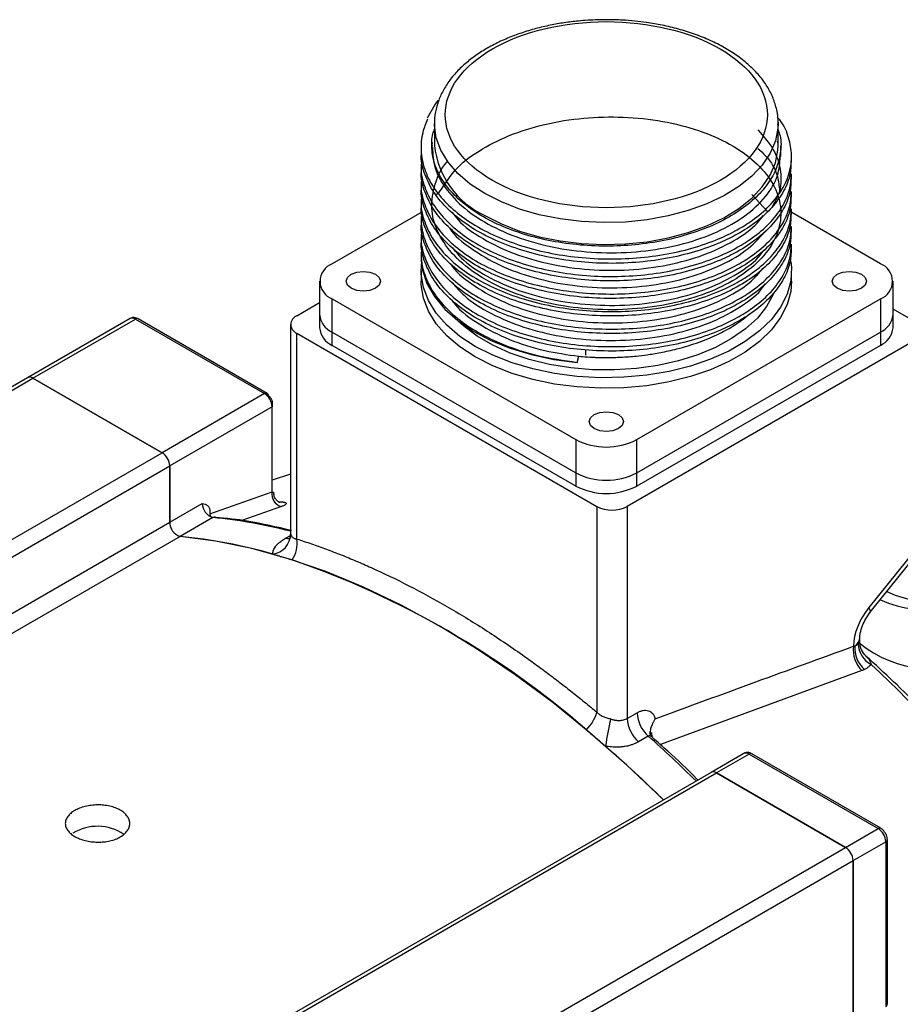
# Model space of a CAD drawing. Header units: millimetres. Extents: x 31236 to 33897, y 9912 to 10933.
# Tile 43 of 47: x 33353 to 33435, y 10842 to 10933. Entities that reach past the tile are written whole.
import ezdxf

# ---------------------------------------------------------------- set-up
doc = ezdxf.new("R2010")
doc.units = ezdxf.units.MM

msp = doc.modelspace()

# ---------------------------------------------------------------- linework, layer by layer
at = {"color": 7, "linetype": 'Continuous', "lineweight": 25}
for p, q in [((33391.498, 10923.646), (33391.498, 10921.604)), ((33391.499, 10923.546), (33391.498, 10923.646)), ((33423.498, 10921.604), (33423.498, 10923.646)), ((33390.248, 10921.4), (33390.248, 10920.992)), ((33391.248, 10921.604), (33391.248, 10921.4)), ((33423.498, 10921.791), (33423.44, 10922.009)), ((33423.748, 10920.575), (33423.748, 10921.596)), ((33424.748, 10920.176), (33424.748, 10920.584)), ((33390.248, 10919.767), (33390.248, 10919.359)), ((33424.748, 10918.543), (33424.748, 10918.951)), ((33390.248, 10918.134), (33390.248, 10917.726)), ((33421.044, 10917.033), (33422.5, 10915.446)), ((33424.748, 10916.909), (33424.748, 10917.318)), ((33390.248, 10916.501), (33390.248, 10916.093)), ((33424.748, 10915.276), (33424.748, 10915.685)), ((33390.318, 10915.399), (33381.971, 10910.581)), ((33390.248, 10914.868), (33390.248, 10914.46)), ((33433.024, 10910.581), (33424.76, 10915.352)), ((33424.748, 10913.643), (33424.748, 10914.052)), ((33390.248, 10913.235), (33390.248, 10912.827)), ((33424.748, 10912.01), (33424.748, 10912.419)), ((33390.248, 10911.602), (33390.248, 10911.234)), ((33390.248, 10909.928), (33390.248, 10908.948)), ((33424.748, 10908.948), (33424.748, 10909.928)), ((33380.8, 10908.948), (33380.8, 10905.845)), ((33434.196, 10905.845), (33434.196, 10908.948)), ((33378.683, 10905.743), (33380.8, 10906.965)), ((33381.971, 10907.315), (33404.669, 10894.212)), ((33381.971, 10904.212), (33381.971, 10907.315)), ((33410.326, 10894.212), (33433.024, 10907.315)), ((33433.024, 10907.315), (33433.024, 10904.212)), ((33380.8, 10905.845), (33380.8, 10904.62)), ((33436.312, 10905.131), (33434.196, 10906.352)), ((33434.196, 10904.62), (33434.196, 10905.845)), ((33363.157, 10905.483), (33353.611, 10899.973)), ((33354.111, 10899.923), (33363.657, 10905.434)), ((33363.657, 10905.434), (33375.678, 10898.494)), ((33375.928, 10898.519), (33363.907, 10905.459)), ((33378.097, 10904.926), (33378.097, 10885.445)), ((33378.683, 10904.11), (33406.614, 10887.986)), ((33378.683, 10884.957), (33378.683, 10904.11)), ((33381.971, 10904.212), (33404.669, 10891.109)), ((33381.971, 10902.988), (33381.971, 10904.212)), ((33410.326, 10891.109), (33433.024, 10904.212)), ((33433.024, 10904.212), (33433.024, 10902.988)), ((33404.669, 10889.884), (33381.971, 10902.988)), ((33436.312, 10903.498), (33409.442, 10887.986)), ((33433.024, 10902.988), (33410.326, 10889.884)), ((33404.773, 10901.401), (33404.931, 10901.971)), ((33405.553, 10902.586), (33405.553, 10902.066)), ((33353.611, 10899.973), (33300.578, 10869.357)), ((33301.078, 10869.308), (33354.111, 10899.923)), ((33366.132, 10892.984), (33354.111, 10899.923)), ((33354.111, 10899.923), (33366.132, 10892.984)), ((33375.678, 10898.494), (33366.132, 10892.984)), ((33375.687, 10898.489), (33376.032, 10898.29)), ((33376.385, 10897.678), (33376.385, 10897.27)), ((33376.385, 10897.27), (33366.839, 10891.759)), ((33376.385, 10889.351), (33376.385, 10897.27)), ((33404.669, 10894.212), (33404.669, 10891.109)), ((33410.326, 10891.109), (33410.326, 10894.212)), ((33313.099, 10862.368), (33366.132, 10892.984)), ((33313.806, 10861.144), (33366.839, 10891.759)), ((33366.839, 10886.519), (33366.839, 10891.759)), ((33366.839, 10891.759), (33366.839, 10886.519)), ((33378.097, 10890.992), (33376.385, 10890.445)), ((33404.669, 10891.109), (33404.669, 10889.884)), ((33410.326, 10889.884), (33410.326, 10891.109)), ((33370.587, 10887.289), (33376.385, 10889.351)), ((33366.839, 10886.519), (33369.88, 10888.275)), ((33377.02, 10888.424), (33377.26, 10888.413)), ((33370.587, 10887.528), (33370.587, 10887.289)), ((33377.247, 10887.974), (33373.566, 10886.666)), ((33406.614, 10887.986), (33406.614, 10868.833)), ((33409.442, 10887.986), (33409.442, 10868.249)), ((33316.577, 10857.503), (33366.839, 10886.519)), ((33370.859, 10886.956), (33367.819, 10885.2)), ((33370.587, 10887.05), (33370.587, 10887.12)), ((33370.587, 10887.12), (33370.761, 10886.988)), ((33371.855, 10886.895), (33371.05, 10886.975)), ((33378.107, 10885.445), (33378.101, 10885.408)), ((33367.819, 10885.2), (33318.209, 10856.561)), ((33377.64, 10885.032), (33378.086, 10885.289)), ((33436.312, 10884.024), (33431.928, 10878.571)), ((33432.073, 10878.134), (33436.457, 10883.588)), ((33431.66, 10877.53), (33432.075, 10878.136)), ((33431.1, 10875.344), (33431.1, 10875.742)), ((33431.29, 10872.703), (33412.532, 10865.82)), ((33409.442, 10868.249), (33410.362, 10868.779)), ((33411.579, 10867.081), (33411.574, 10866.801)), ((33411.405, 10866.601), (33410.485, 10866.071)), ((33411.777, 10866.524), (33411.742, 10866.949)), ((33420.291, 10864.99), (33417.251, 10863.234)), ((33420.791, 10864.94), (33417.751, 10863.185)), ((33420.791, 10864.94), (33432.812, 10858.001)), ((33433.062, 10858.025), (33421.041, 10864.965)), ((33417.251, 10863.234), (33364.218, 10832.619)), ((33364.718, 10832.569), (33417.751, 10863.185)), ((33429.772, 10856.245), (33417.751, 10863.185)), ((33417.751, 10863.185), (33429.772, 10856.245)), ((33429.772, 10856.245), (33432.812, 10858.001)), ((33433.075, 10858.017), (33433.064, 10858.024)), ((33433.495, 10857.578), (33433.414, 10857.68)), ((33433.666, 10856.989), (33433.666, 10856.981)), ((33433.666, 10841.64), (33433.666, 10856.98)), ((33376.739, 10825.63), (33429.772, 10856.245)), ((33430.479, 10855.021), (33433.519, 10856.776)), ((33433.519, 10856.776), (33433.519, 10841.436)), ((33377.446, 10824.405), (33430.479, 10855.021)), ((33430.479, 10839.681), (33430.479, 10855.021)), ((33430.479, 10855.021), (33430.479, 10839.681))]:
    msp.add_line(p, q, dxfattribs=at)
at = {"color": 7, "linetype": 'Continuous', "lineweight": 25, "flags": 128}
for points in [[(33390.836, 10924.182), (33391.561, 10925.416), (33391.835, 10925.777)], [(33423.429, 10924.502), (33423.446, 10924.385), (33423.497, 10923.571)], [(33396.184, 10917.114), (33394.83, 10918.003), (33393.684, 10918.985), (33392.765, 10920.043), (33392.088, 10921.16), (33391.664, 10922.318), (33391.5, 10923.498), (33391.499, 10923.546)], [(33423.497, 10923.571), (33423.479, 10923.202), (33423.25, 10922.026), (33422.762, 10920.876), (33422.023, 10919.772), (33421.045, 10918.732), (33419.846, 10917.772), (33418.443, 10916.909), (33416.861, 10916.156), (33415.125, 10915.526), (33413.264, 10915.03), (33411.308, 10914.675), (33409.289, 10914.467), (33407.241, 10914.41), (33405.198, 10914.505), (33403.192, 10914.75), (33401.257, 10915.141), (33399.424, 10915.671), (33397.724, 10916.333), (33396.184, 10917.114)], [(33396.184, 10915.073), (33397.724, 10914.292), (33399.424, 10913.63), (33401.257, 10913.099), (33403.192, 10912.709), (33405.198, 10912.464), (33407.241, 10912.369), (33409.289, 10912.426), (33411.308, 10912.633), (33413.264, 10912.988), (33415.125, 10913.485), (33416.861, 10914.114), (33418.443, 10914.867), (33419.846, 10915.73), (33421.045, 10916.69), (33422.023, 10917.731), (33422.762, 10918.835), (33423.25, 10919.984), (33423.479, 10921.16), (33423.498, 10921.604)], [(33390.248, 10911.234), (33390.381, 10909.998), (33390.798, 10908.739), (33391.491, 10907.522), (33392.45, 10906.366), (33393.657, 10905.291), (33395.094, 10904.314), (33396.736, 10903.452), (33398.556, 10902.718), (33400.525, 10902.126), (33402.608, 10901.684), (33404.773, 10901.401)], [(33424.682, 10910.797), (33424.739, 10910.241), (33424.671, 10908.991), (33424.332, 10907.756), (33423.728, 10906.555), (33422.868, 10905.407), (33421.765, 10904.331), (33420.437, 10903.342), (33418.905, 10902.458), (33417.194, 10901.692), (33415.329, 10901.055), (33413.341, 10900.558), (33411.261, 10900.209), (33409.121, 10900.014), (33406.956, 10899.975), (33404.799, 10900.092), (33402.685, 10900.365), (33400.647, 10900.789), (33398.717, 10901.356), (33396.925, 10902.059), (33395.3, 10902.886), (33393.868, 10903.824), (33392.65, 10904.859), (33391.667, 10905.973), (33390.933, 10907.15), (33390.46, 10908.37), (33390.256, 10909.615), (33390.285, 10910.581)], [(33383.739, 10908.295), (33383.392, 10908.595), (33383.27, 10908.948), (33383.392, 10909.301), (33383.739, 10909.601), (33384.258, 10909.801), (33384.87, 10909.872), (33385.483, 10909.801), (33386.002, 10909.601), (33386.349, 10909.301), (33386.47, 10908.948), (33386.349, 10908.595), (33386.002, 10908.295), (33385.483, 10908.095), (33384.87, 10908.024), (33384.258, 10908.095), (33383.739, 10908.295)], [(33428.994, 10908.295), (33428.647, 10908.595), (33428.525, 10908.948), (33428.647, 10909.301), (33428.994, 10909.601), (33429.513, 10909.801), (33430.125, 10909.872), (33430.737, 10909.801), (33431.257, 10909.601), (33431.603, 10909.301), (33431.725, 10908.948), (33431.603, 10908.595), (33431.257, 10908.295), (33430.737, 10908.095), (33430.125, 10908.024), (33429.513, 10908.095), (33428.994, 10908.295)], [(33424.748, 10908.948), (33424.671, 10908.011), (33424.332, 10906.776), (33423.728, 10905.575), (33422.868, 10904.427), (33421.765, 10903.351), (33420.437, 10902.363), (33418.905, 10901.478), (33417.194, 10900.712), (33415.329, 10900.075), (33413.341, 10899.579), (33411.261, 10899.23), (33409.121, 10899.034), (33406.956, 10898.995), (33404.799, 10899.112), (33402.685, 10899.385), (33400.647, 10899.809), (33398.717, 10900.377), (33396.925, 10901.079), (33395.3, 10901.906), (33393.868, 10902.845), (33392.65, 10903.879), (33391.667, 10904.993), (33390.933, 10906.17), (33390.46, 10907.39), (33390.256, 10908.635), (33390.248, 10908.948)], [(33423.099, 10907.877), (33423.038, 10907.728), (33422.423, 10906.599), (33421.563, 10905.525), (33420.472, 10904.523), (33419.168, 10903.609), (33417.673, 10902.8), (33416.01, 10902.107), (33414.208, 10901.543), (33412.295, 10901.116), (33410.304, 10900.834), (33408.267, 10900.702), (33406.217, 10900.721), (33404.188, 10900.891), (33402.213, 10901.21), (33400.325, 10901.671), (33398.555, 10902.269), (33396.932, 10902.992), (33395.482, 10903.828), (33394.23, 10904.766), (33393.671, 10905.28)], [(33406.366, 10895.232), (33406.02, 10895.532), (33405.898, 10895.885), (33406.02, 10896.239), (33406.366, 10896.539), (33406.885, 10896.739), (33407.498, 10896.809), (33408.11, 10896.739), (33408.629, 10896.539), (33408.976, 10896.239), (33409.098, 10895.885), (33408.976, 10895.532), (33408.629, 10895.232), (33408.11, 10895.032), (33407.498, 10894.962), (33406.885, 10895.032), (33406.366, 10895.232)], [(33377.011, 10888.386), (33377.128, 10888.386), (33377.26, 10888.413)], [(33412.813, 10860.673), (33412.763, 10860.722), (33409.395, 10863.916), (33405.972, 10866.92), (33402.504, 10869.725), (33399.002, 10872.322), (33395.477, 10874.703), (33391.941, 10876.859), (33388.406, 10878.785), (33384.881, 10880.474), (33381.379, 10881.92), (33377.911, 10883.119), (33374.488, 10884.068), (33371.12, 10884.762), (33367.819, 10885.2)], [(33377.64, 10885.032), (33377.857, 10884.997), (33378.048, 10885.009)], [(33433.627, 10880.067), (33434.385, 10879.732), (33435.54, 10879.393), (33436.792, 10879.199), (33438.086, 10879.16), (33439.367, 10879.277), (33440.577, 10879.545), (33441.664, 10879.953), (33442.58, 10880.482), (33443.286, 10881.109), (33443.751, 10881.808), (33443.953, 10882.547), (33443.886, 10883.294), (33443.55, 10884.017), (33442.962, 10884.684), (33442.146, 10885.265)], [(33432.073, 10878.134), (33432.083, 10878.149), (33432.091, 10878.248), (33432.039, 10878.39), (33431.928, 10878.571)]]:
    msp.add_lwpolyline(points, dxfattribs=at)
at = {"color": 7, "linetype": 'Continuous', "lineweight": 25}
for centre, radius, start, end in [((33399.564, 10922.445), 8.11, 185.95003, 245.37011), ((33382.591, 10908.948), 1.746, 110.78342, 249.21658), ((33432.405, 10908.948), 1.746, 290.78342, 69.21658), ((33378.993, 10904.926), 0.873, 110.78342, 249.21658), ((33382.801, 10906.045), 2.012, 185.6948, 245.62534), ((33432.194, 10906.045), 2.012, 294.37466, 354.3052), ((33363.364, 10905.025), 0.503, 54.38242, 114.30712), ((33363.804, 10905.229), 0.251, 65.69288, 125.61758), ((33382.801, 10904.82), 2.012, 185.6948, 245.62534), ((33432.194, 10904.82), 2.012, 294.37466, 354.3052), ((33353.818, 10899.514), 0.503, 54.38242, 114.30712), ((33353.818, 10899.514), 0.503, 54.38242, 114.30712), ((33375.816, 10898.325), 0.218, 350.78596, 129.20329), ((33374.85, 10897.2), 1.537, 2.60548, 57.39452), ((33407.498, 10899.671), 6.148, 242.60967, 297.39033), ((33365.304, 10891.689), 1.537, 2.60548, 57.39452), ((33365.304, 10891.689), 1.537, 2.60548, 57.39452), ((33407.498, 10896.568), 6.148, 242.60967, 297.39033), ((33377.552, 10889.123), 1.189, 168.94896, 255.15733), ((33407.498, 10895.343), 6.148, 242.60967, 297.39033), ((33371.265, 10888.281), 1.386, 180.24453, 252.96149), ((33371.275, 10887.236), 0.691, 175.62778, 190.28306), ((33408.028, 10890.715), 3.074, 242.60967, 297.39033), ((33368.225, 10886.525), 1.386, 180.24453, 252.96149), ((33368.225, 10886.525), 1.386, 180.24453, 252.96149), ((33371.015, 10886.7), 0.299, 73.57208, 121.30252), ((33366.195, 10839.249), 47.934, 75.62222, 84.41538), ((33376.168, 10885.465), 1.935, 278.55189, 358.32699), ((33363.026, 10836.647), 48.789, 74.02261, 84.36199), ((33375.964, 10884.551), 2.749, 326.02805, 8.50625), ((33351.243, 10804.607), 82.926, 49.0078, 70.99758), ((33437.344, 10888.925), 10.546, 245.77108, 263.71543), ((33430.177, 10875.805), 0.924, 299.92091, 356.48528), ((33433.279, 10874.65), 2.784, 173.26734, 224.38678), ((33433.272, 10874.802), 2.642, 175.60148, 228.9593), ((33433.178, 10875.273), 2.233, 182.06897, 242.7838), ((33437.858, 10883.613), 10.755, 230.69866, 299.38981), ((33339.369, 10774.141), 135.791, 15.72034, 46.89742), ((33403.069, 10869.842), 3.686, 314.20582, 344.11915), ((33436.286, 10861.568), 29.148, 166.8391, 171.90579), ((33412.573, 10868.409), 3.135, 182.9342, 228.24685), ((33413.492, 10868.94), 3.135, 182.9342, 228.24685), ((33412.22, 10866.866), 0.677, 161.51142, 187.62567), ((33330.41, 10775.798), 121.678, 45.39493, 48.26774), ((33328.071, 10774.78), 120.66, 45.38604, 48.87595), ((33420.498, 10864.531), 0.503, 54.38242, 114.30712), ((33420.938, 10864.736), 0.251, 65.69288, 125.61758), ((33417.458, 10862.776), 0.503, 54.38242, 114.30712), ((33417.458, 10862.776), 0.503, 54.38242, 114.30712), ((33360.111, 10853.86), 4.352, 55.68634, 121.57508), ((33432.958, 10857.803), 0.246, 64.50353, 126.3418), ((33431.984, 10856.706), 1.537, 2.60548, 57.39452), ((33433.421, 10857.001), 0.246, 293.66861, 355.29006), ((33428.944, 10854.951), 1.537, 2.60548, 57.39452), ((33428.944, 10854.951), 1.537, 2.60548, 57.39452), ((33433.416, 10841.665), 0.251, 294.37466, 354.3052)]:
    msp.add_arc(centre, radius, start, end, dxfattribs=at)
for points, knots in [([(33407.498, 10933.305), (33406.836, 10933.292), (33405.906, 10933.273), (33404.55, 10933.149), (33403.409, 10933.002), (33402.085, 10932.758), (33400.745, 10932.433), (33399.407, 10932.017), (33398.109, 10931.514), (33396.876, 10930.925), (33395.73, 10930.254), (33394.687, 10929.504), (33393.765, 10928.681), (33392.975, 10927.786), (33392.335, 10926.825), (33391.852, 10925.798), (33391.573, 10924.709), (33391.456, 10923.941), (33391.501, 10923.548), (33391.503, 10923.533)], [0, 0, 0, 0, 0.079586, 0.111798, 0.1650499, 0.2199617, 0.2784776, 0.3390945, 0.4012315, 0.4644502, 0.5284784, 0.5931597, 0.6584018, 0.7241904, 0.790607, 0.8578763, 0.9264763, 0.9972678, 1, 1, 1, 1]), ([(33396.891, 10930.585), (33399.704, 10932.209), (33403.52, 10933.122), (33411.476, 10933.122), (33415.291, 10932.209), (33420.917, 10928.961), (33422.498, 10926.759), (33422.498, 10922.166), (33420.917, 10919.963), (33418.104, 10918.339)], [0, 0, 0, 0, 0.25, 0.25, 0.5, 0.5, 0.75, 0.75, 1, 1, 1, 1]), ([(33423.485, 10923.561), (33423.489, 10923.612), (33423.531, 10924.061), (33423.393, 10924.892), (33423.059, 10926.023), (33422.506, 10927.093), (33421.765, 10928.109), (33420.843, 10929.056), (33419.759, 10929.924), (33418.533, 10930.703), (33417.186, 10931.386), (33415.744, 10931.967), (33414.246, 10932.438), (33412.742, 10932.797), (33411.38, 10933.033), (33410.137, 10933.183), (33408.89, 10933.283), (33407.997, 10933.297), (33407.498, 10933.305)], [0, 0, 0, 0, 0.009555, 0.083974, 0.154521, 0.225711, 0.29742, 0.369317, 0.441084, 0.512485, 0.583273, 0.653194, 0.721651, 0.787066, 0.848384, 0.892416, 0.93984, 1, 1, 1, 1]), ([(33418.104, 10918.339), (33415.291, 10916.715), (33411.476, 10915.803), (33403.52, 10915.803), (33399.704, 10916.715), (33394.078, 10919.963), (33392.498, 10922.166), (33392.498, 10926.759), (33394.078, 10928.961), (33396.891, 10930.585)], [0, 0, 0, 0, 0.25, 0.25, 0.5, 0.5, 0.75, 0.75, 1, 1, 1, 1]), ([(33390.836, 10924.046), (33390.679, 10923.641), (33390.307, 10922.683), (33390.177, 10921.11), (33390.497, 10919.399), (33391.312, 10917.728), (33392.575, 10916.173), (33394.276, 10914.748), (33396.335, 10913.519), (33398.731, 10912.499), (33401.354, 10911.731), (33404.175, 10911.222), (33407.065, 10910.995), (33409.994, 10911.054), (33412.826, 10911.39), (33415.532, 10912), (33417.828, 10912.802), (33419.681, 10913.701), (33421.293, 10914.716), (33422.747, 10915.956), (33423.91, 10917.451), (33424.613, 10919.052), (33424.835, 10920.684), (33424.528, 10922.317), (33424.047, 10923.51), (33423.532, 10924.116), (33423.441, 10924.223)], [0, 0, 0, 0, 0.032261, 0.076144, 0.1213, 0.165182, 0.210338, 0.25422, 0.299375, 0.343258, 0.388413, 0.432296, 0.477451, 0.521333, 0.566489, 0.610371, 0.655526, 0.690873, 0.723134, 0.767017, 0.812173, 0.856055, 0.901211, 0.945093, 0.990248, 1, 1, 1, 1]), ([(33391.459, 10917.239), (33391.559, 10917.081), (33391.766, 10916.752), (33393.323, 10919.489), (33395.526, 10921.082), (33398.393, 10922.594), (33401.723, 10923.629), (33405.358, 10924.218), (33409.106, 10924.31), (33412.767, 10923.915), (33416.154, 10923.049), (33419.091, 10921.762), (33421.418, 10920.131), (33423.02, 10918.233), (33423.813, 10916.178), (33423.75, 10914.077), (33422.839, 10912.035), (33421.129, 10910.172), (33418.703, 10908.583), (33415.692, 10907.351), (33412.258, 10906.553), (33408.57, 10906.225), (33404.826, 10906.389), (33401.227, 10907.044), (33397.95, 10908.153), (33395.172, 10909.665), (33393.041, 10911.505), (33391.668, 10913.574), (33391.098, 10915.779), (33391.476, 10917.973), (33392.074, 10919.457), (33392.727, 10920.103), (33392.746, 10920.122)], [0, 0, 0, 0, 0.031865, 0.066413, 0.101169, 0.135424, 0.170112, 0.204774, 0.239041, 0.27381, 0.308318, 0.342701, 0.37749, 0.411822, 0.446388, 0.481137, 0.515388, 0.550088, 0.584736, 0.61901, 0.653785, 0.688272, 0.722674, 0.757462, 0.79178, 0.826364, 0.861104, 0.895353, 0.930064, 0.964697, 0.998981, 1, 1, 1, 1]), ([(33423.498, 10923.06), (33423.563, 10922.871), (33423.811, 10922.157), (33423.761, 10920.897), (33423.345, 10919.324), (33422.455, 10917.827), (33421.139, 10916.425), (33419.448, 10915.182), (33417.4, 10914.11), (33415.091, 10913.26), (33412.545, 10912.641), (33409.879, 10912.28), (33407.121, 10912.181), (33404.398, 10912.35), (33401.739, 10912.785), (33399.267, 10913.464), (33397.007, 10914.382), (33395.063, 10915.496), (33393.457, 10916.794), (33392.263, 10918.216), (33391.485, 10919.749), (33391.21, 10921.247), (33391.237, 10922.385), (33391.446, 10922.969), (33391.498, 10923.113)], [0, 0, 0, 0, 0.017874, 0.067325, 0.115381, 0.164831, 0.212888, 0.262338, 0.310394, 0.359844, 0.407901, 0.457351, 0.505407, 0.554858, 0.602914, 0.652364, 0.700421, 0.749871, 0.797927, 0.847377, 0.895434, 0.944884, 0.986437, 1, 1, 1, 1]), ([(33421.618, 10923.039), (33422.149, 10922.435), (33423.23, 10921.204), (33423.825, 10919.145), (33423.763, 10917.296), (33423.138, 10916.223), (33422.9, 10915.815)], [0, 0, 0, 0, 0.269007, 0.548484, 0.828382, 1, 1, 1, 1]), ([(33391.295, 10921.874), (33391.277, 10921.823), (33391.242, 10921.72), (33391.266, 10921.616), (33391.279, 10921.563)], [0, 0, 0, 0, 0.489424, 1, 1, 1, 1]), ([(33391.301, 10921.403), (33391.341, 10920.767), (33391.425, 10919.4), (33392.581, 10917.385), (33394.488, 10915.469), (33397.099, 10913.855), (33400.248, 10912.625), (33403.775, 10911.835), (33407.498, 10911.528), (33411.222, 10911.718), (33414.747, 10912.384), (33417.896, 10913.499), (33420.508, 10914.994), (33422.414, 10916.787), (33423.57, 10918.693), (33423.656, 10919.984), (33423.695, 10920.583)], [0, 0, 0, 0, 0.062823, 0.135219, 0.208298, 0.281597, 0.353895, 0.427215, 0.500259, 0.57268, 0.646113, 0.718781, 0.791541, 0.86496, 0.937335, 1, 1, 1, 1]), ([(33421.618, 10921.305), (33421.856, 10921.095), (33422.751, 10920.304), (33423.488, 10918.946), (33423.587, 10917.815), (33423.626, 10917.374)], [0, 0, 0, 0, 0.180771, 0.679831, 1, 1, 1, 1]), ([(33390.326, 10920.262), (33390.293, 10920.058), (33390.172, 10919.289), (33390.465, 10917.932), (33391.196, 10916.27), (33392.421, 10914.703), (33394.056, 10913.273), (33396.075, 10912.02), (33398.437, 10910.973), (33401.034, 10910.175), (33403.839, 10909.634), (33406.723, 10909.374), (33409.654, 10909.399), (33412.499, 10909.703), (33415.226, 10910.282), (33417.648, 10911.09), (33419.606, 10912.021), (33421.293, 10913.083), (33422.749, 10914.323), (33423.902, 10915.818), (33424.623, 10917.383), (33424.696, 10918.436), (33424.732, 10918.952)], [0, 0, 0, 0, 0.018908, 0.071033, 0.124671, 0.176796, 0.228922, 0.282559, 0.334685, 0.388323, 0.440449, 0.494086, 0.546212, 0.59985, 0.651975, 0.705613, 0.753795, 0.792117, 0.844243, 0.897881, 0.950007, 1, 1, 1, 1]), ([(33424.7, 10920.177), (33424.692, 10919.763), (33424.673, 10918.811), (33424.066, 10917.335), (33423.019, 10915.844), (33421.549, 10914.489), (33419.897, 10913.405), (33417.955, 10912.451), (33415.736, 10911.651), (33413.071, 10911.025), (33410.223, 10910.662), (33407.324, 10910.581), (33404.403, 10910.785), (33401.596, 10911.267), (33398.932, 10912.021), (33396.534, 10913.012), (33394.426, 10914.235), (33392.71, 10915.633), (33391.388, 10917.192), (33390.578, 10918.84), (33390.214, 10920.104), (33390.278, 10920.788), (33390.289, 10920.906)], [0, 0, 0, 0, 0.040854, 0.093929, 0.148542, 0.198953, 0.250677, 0.289695, 0.342769, 0.397382, 0.450455, 0.505068, 0.558142, 0.612755, 0.665829, 0.720442, 0.773516, 0.828129, 0.881203, 0.935816, 0.98889, 1, 1, 1, 1]), ([(33424.7, 10918.544), (33424.692, 10918.13), (33424.673, 10917.178), (33424.066, 10915.702), (33423.019, 10914.211), (33421.549, 10912.856), (33419.897, 10911.772), (33417.955, 10910.818), (33415.736, 10910.018), (33413.071, 10909.392), (33410.223, 10909.029), (33407.324, 10908.947), (33404.403, 10909.152), (33401.596, 10909.634), (33398.932, 10910.388), (33396.534, 10911.379), (33394.426, 10912.602), (33392.71, 10914), (33391.389, 10915.559), (33390.575, 10917.207), (33390.212, 10918.499), (33390.281, 10919.211), (33390.295, 10919.358)], [0, 0, 0, 0, 0.0407465, 0.0936806, 0.1481498, 0.1984279, 0.2500149, 0.2889303, 0.3418637, 0.3963321, 0.4492657, 0.5037344, 0.5566679, 0.6111365, 0.6640704, 0.7185393, 0.7714728, 0.8259414, 0.8788754, 0.9333446, 0.986278, 1, 1, 1, 1]), ([(33390.326, 10918.629), (33390.293, 10918.425), (33390.172, 10917.656), (33390.465, 10916.299), (33391.196, 10914.637), (33392.421, 10913.07), (33394.056, 10911.64), (33396.075, 10910.387), (33398.437, 10909.34), (33401.034, 10908.542), (33403.839, 10908.001), (33406.723, 10907.741), (33409.654, 10907.766), (33412.499, 10908.07), (33415.226, 10908.649), (33417.648, 10909.457), (33419.606, 10910.388), (33421.293, 10911.45), (33422.749, 10912.69), (33423.902, 10914.185), (33424.623, 10915.75), (33424.696, 10916.803), (33424.732, 10917.318)], [0, 0, 0, 0, 0.018908, 0.071033, 0.124671, 0.176796, 0.228922, 0.282559, 0.334685, 0.388323, 0.440449, 0.494086, 0.546212, 0.59985, 0.651975, 0.705613, 0.753795, 0.792117, 0.844243, 0.897881, 0.950007, 1, 1, 1, 1]), ([(33424.7, 10916.911), (33424.692, 10916.497), (33424.673, 10915.545), (33424.066, 10914.068), (33423.019, 10912.578), (33421.549, 10911.223), (33419.897, 10910.139), (33417.955, 10909.185), (33415.736, 10908.385), (33413.071, 10907.759), (33410.223, 10907.396), (33407.324, 10907.314), (33404.403, 10907.519), (33401.596, 10908.001), (33398.932, 10908.754), (33396.534, 10909.746), (33394.426, 10910.969), (33392.71, 10912.367), (33391.389, 10913.926), (33390.575, 10915.574), (33390.212, 10916.866), (33390.281, 10917.578), (33390.295, 10917.725)], [0, 0, 0, 0, 0.040747, 0.093681, 0.14815, 0.198428, 0.250015, 0.28893, 0.341864, 0.396332, 0.449266, 0.503734, 0.556668, 0.611136, 0.66407, 0.718539, 0.771473, 0.825941, 0.878875, 0.933345, 0.986278, 1, 1, 1, 1]), ([(33390.326, 10916.996), (33390.293, 10916.792), (33390.172, 10916.023), (33390.465, 10914.666), (33391.196, 10913.003), (33392.421, 10911.437), (33394.056, 10910.007), (33396.075, 10908.754), (33398.437, 10907.707), (33401.034, 10906.909), (33403.839, 10906.368), (33406.723, 10906.108), (33409.654, 10906.133), (33412.499, 10906.437), (33415.226, 10907.016), (33417.648, 10907.824), (33419.606, 10908.755), (33421.293, 10909.817), (33422.749, 10911.057), (33423.902, 10912.551), (33424.623, 10914.117), (33424.696, 10915.17), (33424.732, 10915.685)], [0, 0, 0, 0, 0.018908, 0.071033, 0.124671, 0.176796, 0.228922, 0.282559, 0.334685, 0.388323, 0.440449, 0.494086, 0.546212, 0.59985, 0.651975, 0.705613, 0.753795, 0.792117, 0.844243, 0.897881, 0.950007, 1, 1, 1, 1]), ([(33424.7, 10915.278), (33424.692, 10914.864), (33424.673, 10913.912), (33424.066, 10912.435), (33423.019, 10910.945), (33421.549, 10909.59), (33419.897, 10908.506), (33417.955, 10907.552), (33415.736, 10906.752), (33413.071, 10906.125), (33410.223, 10905.763), (33407.324, 10905.681), (33404.403, 10905.886), (33401.596, 10906.368), (33398.932, 10907.121), (33396.534, 10908.112), (33394.426, 10909.336), (33392.71, 10910.734), (33391.389, 10912.293), (33390.575, 10913.941), (33390.212, 10915.233), (33390.281, 10915.945), (33390.295, 10916.092)], [0, 0, 0, 0, 0.0407465, 0.0936806, 0.1481498, 0.1984279, 0.2500149, 0.2889303, 0.3418637, 0.3963321, 0.4492657, 0.5037344, 0.5566679, 0.6111365, 0.6640704, 0.7185393, 0.7714728, 0.8259414, 0.8788754, 0.9333446, 0.986278, 1, 1, 1, 1]), ([(33390.331, 10915.407), (33390.296, 10915.188), (33390.171, 10914.405), (33390.465, 10913.033), (33391.196, 10911.37), (33392.42, 10909.804), (33394.056, 10908.374), (33396.075, 10907.121), (33398.437, 10906.074), (33401.034, 10905.276), (33403.839, 10904.735), (33406.723, 10904.475), (33409.654, 10904.5), (33412.499, 10904.804), (33415.226, 10905.383), (33417.648, 10906.19), (33419.606, 10907.122), (33421.293, 10908.184), (33422.749, 10909.424), (33423.902, 10910.918), (33424.623, 10912.483), (33424.696, 10913.537), (33424.732, 10914.052)], [0, 0, 0, 0, 0.020226, 0.072281, 0.125847, 0.177902, 0.229958, 0.283523, 0.335579, 0.389145, 0.441201, 0.494766, 0.546822, 0.600387, 0.652443, 0.706008, 0.754126, 0.792396, 0.844452, 0.898018, 0.950074, 1, 1, 1, 1]), ([(33393.149, 10915.359), (33393.32, 10915.128), (33393.996, 10914.219), (33395.937, 10912.88), (33398.833, 10911.466), (33402.231, 10910.484), (33405.889, 10909.966), (33409.638, 10909.944), (33413.27, 10910.409), (33416.613, 10911.334), (33419.431, 10912.688), (33421.3, 10913.967), (33421.928, 10914.841), (33422.09, 10915.066)], [0, 0, 0, 0, 0.03523, 0.139093, 0.241742, 0.344766, 0.448568, 0.550872, 0.654355, 0.757916, 0.860184, 0.963948, 1, 1, 1, 1]), ([(33424.7, 10913.644), (33424.692, 10913.23), (33424.673, 10912.279), (33424.066, 10910.802), (33423.019, 10909.312), (33421.549, 10907.957), (33419.897, 10906.873), (33417.955, 10905.919), (33415.736, 10905.119), (33413.071, 10904.492), (33410.223, 10904.13), (33407.324, 10904.048), (33404.403, 10904.253), (33401.596, 10904.735), (33398.932, 10905.488), (33396.534, 10906.479), (33394.426, 10907.703), (33392.71, 10909.101), (33391.389, 10910.66), (33390.575, 10912.308), (33390.212, 10913.6), (33390.281, 10914.312), (33390.295, 10914.459)], [0, 0, 0, 0, 0.040747, 0.093681, 0.14815, 0.198428, 0.250015, 0.28893, 0.341864, 0.396332, 0.449266, 0.503734, 0.556668, 0.611136, 0.66407, 0.718539, 0.771473, 0.825941, 0.878875, 0.933345, 0.986278, 1, 1, 1, 1]), ([(33392.87, 10913.952), (33392.886, 10913.926), (33393.316, 10913.204), (33394.882, 10911.965), (33397.504, 10910.384), (33400.738, 10909.218), (33404.298, 10908.494), (33408.035, 10908.259), (33411.742, 10908.518), (33415.227, 10909.25), (33418.295, 10910.427), (33420.809, 10911.923), (33421.88, 10913.133), (33422.399, 10913.719)], [0, 0, 0, 0, 0.0037478, 0.1043694, 0.2049152, 0.3043146, 0.4051705, 0.5052709, 0.6050064, 0.7059211, 0.8055111, 0.9057789, 1, 1, 1, 1]), ([(33390.326, 10913.73), (33390.293, 10913.526), (33390.172, 10912.757), (33390.465, 10911.4), (33391.196, 10909.737), (33392.421, 10908.171), (33394.056, 10906.74), (33396.075, 10905.488), (33398.437, 10904.44), (33401.034, 10903.643), (33403.839, 10903.101), (33406.723, 10902.842), (33409.654, 10902.867), (33412.499, 10903.171), (33415.226, 10903.75), (33417.648, 10904.557), (33419.606, 10905.489), (33421.293, 10906.551), (33422.749, 10907.791), (33423.902, 10909.285), (33424.623, 10910.85), (33424.696, 10911.904), (33424.732, 10912.419)], [0, 0, 0, 0, 0.018908, 0.071033, 0.124671, 0.176796, 0.228922, 0.282559, 0.334685, 0.388323, 0.440449, 0.494086, 0.546212, 0.59985, 0.651975, 0.705613, 0.753795, 0.792117, 0.844243, 0.897881, 0.950007, 1, 1, 1, 1]), ([(33390.326, 10912.097), (33390.293, 10911.892), (33390.172, 10911.124), (33390.465, 10909.767), (33391.196, 10908.104), (33392.421, 10906.538), (33394.056, 10905.108), (33396.074, 10903.854), (33398.438, 10902.811), (33401.315, 10901.906), (33403.525, 10901.583), (33404.773, 10901.401)], [0, 0, 0, 0, 0.041298, 0.155151, 0.272305, 0.386157, 0.50001, 0.617164, 0.731018, 0.848174, 1, 1, 1, 1]), ([(33424.712, 10912.166), (33424.704, 10911.7), (33424.688, 10910.696), (33424.068, 10909.169), (33423.019, 10907.679), (33421.549, 10906.324), (33419.897, 10905.24), (33417.955, 10904.286), (33415.736, 10903.486), (33413.071, 10902.859), (33410.223, 10902.497), (33407.324, 10902.415), (33404.403, 10902.62), (33401.596, 10903.101), (33398.932, 10903.855), (33396.534, 10904.846), (33394.426, 10906.07), (33392.71, 10907.468), (33391.389, 10909.027), (33390.575, 10910.675), (33390.212, 10911.967), (33390.281, 10912.679), (33390.295, 10912.826)], [0, 0, 0, 0, 0.0455909, 0.0982577, 0.1524518, 0.202476, 0.2538024, 0.2925213, 0.3451874, 0.3993807, 0.452047, 0.5062406, 0.5589068, 0.6131003, 0.6657669, 0.7199608, 0.7726269, 0.8268204, 0.8794871, 0.9336812, 0.9863473, 1, 1, 1, 1]), ([(33393.189, 10912.06), (33393.437, 10911.749), (33394.221, 10910.766), (33396.316, 10909.389), (33399.295, 10908.032), (33402.741, 10907.114), (33406.424, 10906.666), (33410.17, 10906.715), (33413.768, 10907.248), (33417.056, 10908.236), (33419.785, 10909.644), (33421.524, 10910.897), (33422.067, 10911.716), (33422.175, 10911.879)], [0, 0, 0, 0, 0.047997, 0.151572, 0.253718, 0.356745, 0.460159, 0.562132, 0.665518, 0.768593, 0.870705, 0.974271, 1, 1, 1, 1]), ([(33392.98, 10910.597), (33393.038, 10910.506), (33393.54, 10909.724), (33395.22, 10908.452), (33397.937, 10906.926), (33401.23, 10905.82), (33404.825, 10905.164), (33408.57, 10905), (33412.256, 10905.328), (33415.698, 10906.125), (33418.683, 10907.364), (33420.886, 10908.728), (33421.74, 10909.753), (33422.068, 10910.147)], [0, 0, 0, 0, 0.013458, 0.1165, 0.219078, 0.320868, 0.42405, 0.526088, 0.62838, 0.731522, 0.833182, 0.93595, 1, 1, 1, 1]), ([(33393.169, 10908.809), (33393.517, 10908.402), (33394.43, 10907.33), (33396.708, 10905.904), (33399.766, 10904.608), (33403.256, 10903.754), (33406.961, 10903.376), (33410.698, 10903.495), (33414.26, 10904.096), (33417.489, 10905.146), (33420.125, 10906.606), (33421.746, 10907.835), (33422.213, 10908.602), (33422.277, 10908.707)], [0, 0, 0, 0, 0.063222, 0.166085, 0.267462, 0.370067, 0.472672, 0.574048, 0.676912, 0.779082, 0.880767, 0.983711, 1, 1, 1, 1]), ([(33393.075, 10907.253), (33393.184, 10907.095), (33393.768, 10906.252), (33395.571, 10904.945), (33398.382, 10903.481), (33401.584, 10902.455), (33403.861, 10902.126), (33404.931, 10901.971)], [0, 0, 0, 0, 0.056307, 0.300924, 0.543527, 0.785525, 1, 1, 1, 1]), ([(33363.905, 10905.452), (33363.856, 10905.48), (33363.734, 10905.551), (33363.511, 10905.584), (33363.296, 10905.564), (33363.193, 10905.493), (33363.161, 10905.471)], [0, 0, 0, 0, 0.21359, 0.530095, 0.851828, 1, 1, 1, 1]), ([(33404.931, 10901.971), (33404.944, 10901.97), (33405.061, 10901.959), (33405.477, 10901.924), (33406.021, 10901.889), (33406.621, 10901.865), (33407.1, 10901.854), (33407.637, 10901.851), (33408.232, 10901.86), (33408.886, 10901.885), (33409.58, 10901.928), (33410.39, 10901.999), (33411.162, 10902.091), (33411.918, 10902.204), (33412.585, 10902.322), (33413.314, 10902.471), (33414.175, 10902.675), (33415.133, 10902.944), (33416.148, 10903.283), (33417.117, 10903.663), (33418.238, 10904.177), (33419.618, 10904.927), (33420.498, 10905.629), (33420.995, 10906.026)], [0, 0, 0, 0, 0.002056, 0.019297, 0.068005, 0.090711, 0.116605, 0.145643, 0.177769, 0.213052, 0.251773, 0.290714, 0.34577, 0.379391, 0.417076, 0.458809, 0.504547, 0.56782, 0.631155, 0.694385, 0.757425, 0.86291, 1, 1, 1, 1]), ([(33376.032, 10898.29), (33376.046, 10898.281), (33376.076, 10898.263), (33376.12, 10898.228), (33376.171, 10898.179), (33376.227, 10898.113), (33376.283, 10898.028), (33376.329, 10897.936), (33376.361, 10897.845), (33376.382, 10897.757), (33376.384, 10897.704), (33376.385, 10897.678)], [0, 0, 0, 0, 0.080115, 0.159741, 0.240152, 0.369781, 0.500092, 0.629721, 0.760033, 0.87985, 1, 1, 1, 1]), ([(33376.385, 10889.351), (33376.434, 10889.338), (33376.525, 10889.315), (33376.523, 10889.255), (33376.522, 10889.227)], [0, 0, 0, 0, 0.53463, 1, 1, 1, 1]), ([(33377.031, 10888.389), (33377.033, 10888.39), (33377.038, 10888.392), (33376.988, 10888.417), (33376.902, 10888.475), (33376.759, 10888.6), (33376.578, 10888.848), (33376.547, 10889.104), (33376.532, 10889.231)], [0, 0, 0, 0, 0.070481, 0.206875, 0.340504, 0.473637, 0.739977, 1, 1, 1, 1]), ([(33369.88, 10888.275), (33369.967, 10888.254), (33370.14, 10888.212), (33370.336, 10888.112), (33370.459, 10887.982), (33370.523, 10887.87), (33370.561, 10887.757), (33370.583, 10887.648), (33370.586, 10887.568), (33370.587, 10887.528)], [0, 0, 0, 0, 0.25051, 0.499077, 0.62709, 0.749413, 0.834493, 0.917575, 1, 1, 1, 1]), ([(33377.26, 10888.413), (33377.287, 10888.412), (33377.34, 10888.409), (33377.41, 10888.401), (33377.474, 10888.392), (33377.529, 10888.38), (33377.602, 10888.359), (33377.67, 10888.324), (33377.7, 10888.268), (33377.675, 10888.203), (33377.6, 10888.138), (33377.499, 10888.078), (33377.387, 10888.026), (33377.294, 10887.991), (33377.247, 10887.974)], [0, 0, 0, 0, 0.050015, 0.099786, 0.149569, 0.199617, 0.25018, 0.375444, 0.500078, 0.625831, 0.749769, 0.834443, 0.917309, 1, 1, 1, 1]), ([(33378.181, 10885.748), (33377.278, 10885.959), (33375.414, 10886.396), (33373.308, 10886.759), (33372.118, 10886.87), (33371.855, 10886.895)], [0, 0, 0, 0, 0.422471, 0.872276, 1, 1, 1, 1]), ([(33378.102, 10885.482), (33378.097, 10885.37), (33378.088, 10885.145), (33378.01, 10884.97), (33378.032, 10884.971), (33378.04, 10884.971)], [0, 0, 0, 0, 0.388946, 0.786035, 1, 1, 1, 1]), ([(33378.101, 10885.408), (33378.104, 10885.398), (33378.11, 10885.377), (33378.128, 10885.334), (33378.158, 10885.278), (33378.206, 10885.208), (33378.276, 10885.13), (33378.36, 10885.061), (33378.458, 10885.007), (33378.565, 10884.97), (33378.644, 10884.962), (33378.683, 10884.957)], [0, 0, 0, 0, 0.076122, 0.159527, 0.250488, 0.375486, 0.500197, 0.632436, 0.750408, 0.875492, 1, 1, 1, 1]), ([(33376.455, 10883.552), (33376.453, 10883.575), (33376.449, 10883.622), (33376.451, 10883.694), (33376.46, 10883.767), (33376.476, 10883.84), (33376.51, 10883.951), (33376.581, 10884.102), (33376.713, 10884.293), (33376.885, 10884.482), (33377.074, 10884.649), (33377.264, 10884.793), (33377.443, 10884.914), (33377.574, 10884.993), (33377.64, 10885.032)], [0, 0, 0, 0, 0.049944, 0.099737, 0.149465, 0.199218, 0.249084, 0.374299, 0.499378, 0.623997, 0.748525, 0.832435, 0.916114, 1, 1, 1, 1]), ([(33378.683, 10884.957), (33378.912, 10884.884), (33379.369, 10884.737), (33380.056, 10884.504), (33380.745, 10884.262), (33381.435, 10884.01), (33382.126, 10883.749), (33382.819, 10883.478), (33383.513, 10883.198), (33384.208, 10882.909), (33384.904, 10882.609), (33386.538, 10881.886), (33389.118, 10880.645), (33392.648, 10878.72), (33396.179, 10876.569), (33398.915, 10874.727), (33400.857, 10873.335), (33402.016, 10872.48), (33403.171, 10871.603), (33404.323, 10870.703), (33405.471, 10869.782), (33406.233, 10869.15), (33406.614, 10868.833)], [0, 0, 0, 0, 0.024942, 0.049873, 0.074794, 0.09971, 0.124623, 0.149536, 0.174453, 0.199376, 0.224308, 0.249253, 0.37462, 0.500001, 0.625368, 0.75075, 0.792313, 0.833849, 0.875371, 0.916895, 0.958433, 1, 1, 1, 1]), ([(33376.455, 10883.552), (33376.578, 10883.517), (33376.711, 10883.479), (33376.991, 10883.398), (33377.136, 10883.355), (33377.438, 10883.265), (33377.597, 10883.216), (33377.919, 10883.117), (33378.081, 10883.066), (33378.244, 10883.014)], [0, 0, 0, 0, 0.25, 0.25, 0.5, 0.5, 0.75, 0.75, 1, 1, 1, 1]), ([(33431.103, 10875.75), (33431.102, 10875.768), (33431.096, 10875.871), (33431.131, 10876.156), (33431.224, 10876.536), (33431.379, 10876.993), (33431.551, 10877.322), (33431.66, 10877.53)], [0, 0, 0, 0, 0.050584, 0.302945, 0.496663, 0.683011, 1, 1, 1, 1]), ([(33430.946, 10875.192), (33430.984, 10875.235), (33431.068, 10875.327), (33431.112, 10875.367), (33431.097, 10875.35), (33431.096, 10875.348)], [0, 0, 0, 0, 0.444924, 0.9633061, 1, 1, 1, 1]), ([(33431.688, 10874.04), (33431.52, 10874.229), (33431.184, 10874.607), (33431.128, 10875.103), (33431.1, 10875.352)], [0, 0, 0, 0, 0.498402, 1, 1, 1, 1]), ([(33412.06, 10868.231), (33415.18, 10869.373), (33421.332, 10871.624), (33427.483, 10873.87), (33430.514, 10874.977)], [0, 0, 0, 0, 0.507185, 1, 1, 1, 1]), ([(33430.638, 10875.004), (33430.663, 10875.012), (33430.713, 10875.029), (33430.781, 10875.061), (33430.842, 10875.099), (33430.898, 10875.142), (33430.93, 10875.176), (33430.946, 10875.192)], [0, 0, 0, 0, 0.205361, 0.407773, 0.607499, 0.804814, 1, 1, 1, 1]), ([(33431.667, 10874.042), (33431.771, 10873.953), (33432.018, 10873.742), (33432.105, 10873.454), (33432.156, 10873.287)], [0, 0, 0, 0, 0.420931, 1, 1, 1, 1]), ([(33457.147, 10842.238), (33456.367, 10843.56), (33455.278, 10845.409), (33453.592, 10848.077), (33452.129, 10850.31), (33450.331, 10852.925), (33448.388, 10855.614), (33446.295, 10858.362), (33444.078, 10861.12), (33441.751, 10863.856), (33439.33, 10866.545), (33436.824, 10869.164), (33434.271, 10871.686), (33432.535, 10873.267), (33431.675, 10874.051)], [0, 0, 0, 0, 0.109307, 0.152824, 0.22512, 0.300005, 0.380189, 0.463731, 0.549851, 0.637924, 0.727506, 0.81827, 0.90997, 1, 1, 1, 1]), ([(33431.538, 10872.809), (33431.498, 10872.79), (33431.418, 10872.752), (33431.333, 10872.719), (33431.29, 10872.703)], [0, 0, 0, 0, 0.499661, 1, 1, 1, 1]), ([(33432.156, 10873.287), (33432.129, 10873.255), (33432.076, 10873.192), (33431.985, 10873.105), (33431.886, 10873.022), (33431.778, 10872.945), (33431.663, 10872.874), (33431.58, 10872.831), (33431.538, 10872.809)], [0, 0, 0, 0, 0.166372, 0.332285, 0.49817, 0.664464, 0.831598, 1, 1, 1, 1]), ([(33410.362, 10868.779), (33410.4, 10868.801), (33410.478, 10868.844), (33410.593, 10868.896), (33410.707, 10868.94), (33410.82, 10868.973), (33410.985, 10869.008), (33411.197, 10869.021), (33411.438, 10868.975), (33411.65, 10868.869), (33411.808, 10868.725), (33411.922, 10868.567), (33412.002, 10868.411), (33412.04, 10868.292), (33412.06, 10868.231)], [0, 0, 0, 0, 0.05033, 0.100363, 0.150331, 0.200467, 0.251003, 0.375449, 0.50067, 0.625029, 0.750283, 0.833379, 0.916319, 1, 1, 1, 1]), ([(33406.614, 10868.833), (33406.641, 10868.805), (33406.696, 10868.748), (33406.786, 10868.67), (33406.893, 10868.592), (33407.03, 10868.511), (33407.194, 10868.436), (33407.37, 10868.372), (33407.551, 10868.315), (33407.73, 10868.262), (33407.848, 10868.223), (33407.903, 10868.204)], [0, 0, 0, 0, 0.0829932, 0.1661386, 0.2496747, 0.3635862, 0.4998782, 0.6245922, 0.7495937, 0.8831333, 1, 1, 1, 1]), ([(33407.903, 10868.204), (33407.945, 10868.19), (33408.028, 10868.162), (33408.153, 10868.129), (33408.274, 10868.103), (33408.391, 10868.083), (33408.505, 10868.07), (33408.614, 10868.063), (33408.754, 10868.061), (33408.922, 10868.074), (33409.111, 10868.111), (33409.287, 10868.167), (33409.391, 10868.222), (33409.442, 10868.249)], [0, 0, 0, 0, 0.077806, 0.153435, 0.22691, 0.298261, 0.367517, 0.434712, 0.499881, 0.628559, 0.754555, 0.878238, 1, 1, 1, 1]), ([(33412.06, 10868.231), (33412.037, 10868.195), (33411.99, 10868.121), (33411.926, 10868.007), (33411.866, 10867.891), (33411.81, 10867.775), (33411.748, 10867.633), (33411.683, 10867.465), (33411.621, 10867.271), (33411.593, 10867.145), (33411.579, 10867.081)], [0, 0, 0, 0, 0.098816, 0.198437, 0.298655, 0.399265, 0.500068, 0.663388, 0.830217, 1, 1, 1, 1]), ([(33405.639, 10867.2), (33405.802, 10867.063), (33405.964, 10866.927), (33406.285, 10866.655), (33406.445, 10866.52), (33406.747, 10866.261), (33406.892, 10866.136), (33407.172, 10865.894), (33407.304, 10865.779), (33407.428, 10865.672)], [0, 0, 0, 0, 0.25, 0.25, 0.5, 0.5, 0.75, 0.75, 1, 1, 1, 1]), ([(33411.834, 10866.462), (33411.831, 10866.466), (33411.772, 10866.535), (33411.657, 10866.604), (33411.525, 10866.633), (33411.451, 10866.624), (33411.42, 10866.609), (33411.405, 10866.601)], [0, 0, 0, 0, 0.027486, 0.51132, 0.768811, 0.886473, 1, 1, 1, 1]), ([(33411.814, 10866.483), (33411.741, 10866.559), (33411.578, 10866.73), (33411.556, 10866.817), (33411.544, 10866.866)], [0, 0, 0, 0, 0.444374, 1, 1, 1, 1]), ([(33416.024, 10862.526), (33415.996, 10862.555), (33415.074, 10863.489), (33413.675, 10864.808), (33412.289, 10866.041), (33411.825, 10866.453)], [0, 0, 0, 0, 0.020624, 0.672435, 1, 1, 1, 1]), ([(33410.485, 10866.071), (33410.445, 10866.048), (33410.364, 10866.003), (33410.236, 10865.94), (33410.105, 10865.882), (33409.968, 10865.829), (33409.758, 10865.757), (33409.463, 10865.678), (33409.076, 10865.611), (33408.675, 10865.576), (33408.309, 10865.575), (33407.985, 10865.594), (33407.706, 10865.624), (33407.521, 10865.656), (33407.428, 10865.672)], [0, 0, 0, 0, 0.050032, 0.099939, 0.149813, 0.199746, 0.249831, 0.374997, 0.500355, 0.625032, 0.749918, 0.833279, 0.916502, 1, 1, 1, 1]), ([(33421.039, 10864.958), (33420.99, 10864.987), (33420.868, 10865.057), (33420.645, 10865.09), (33420.43, 10865.07), (33420.327, 10864.999), (33420.295, 10864.977)], [0, 0, 0, 0, 0.2135898, 0.5300945, 0.8518277, 1, 1, 1, 1]), ([(33358, 10857.266), (33357.86, 10857.347), (33357.736, 10857.433), (33357.519, 10857.619), (33357.425, 10857.719), (33357.275, 10857.925), (33357.218, 10858.03), (33357.141, 10858.247), (33357.122, 10858.359), (33357.122, 10858.58), (33357.141, 10858.689), (33357.217, 10858.908), (33357.275, 10859.015), (33357.424, 10859.219), (33357.517, 10859.318), (33357.736, 10859.506), (33357.861, 10859.593), (33358.137, 10859.752), (33358.291, 10859.826), (33358.617, 10859.954), (33358.79, 10860.009), (33359.153, 10860.1), (33359.343, 10860.135), (33359.727, 10860.185), (33359.921, 10860.198), (33360.317, 10860.204), (33360.513, 10860.196), (33360.896, 10860.157), (33361.086, 10860.126), (33361.45, 10860.043), (33361.622, 10859.991), (33361.949, 10859.868), (33362.103, 10859.796), (33362.383, 10859.634), (33362.507, 10859.546), (33362.724, 10859.356), (33362.818, 10859.253), (33362.969, 10859.04), (33363.025, 10858.93), (33363.102, 10858.703), (33363.122, 10858.585), (33363.122, 10858.354), (33363.103, 10858.239), (33363.026, 10858.01), (33362.968, 10857.899), (33362.819, 10857.686), (33362.726, 10857.584), (33362.507, 10857.393), (33362.383, 10857.305), (33362.106, 10857.145), (33361.952, 10857.072), (33361.626, 10856.949), (33361.454, 10856.897), (33361.091, 10856.814), (33360.9, 10856.783), (33360.517, 10856.744), (33360.322, 10856.735), (33359.926, 10856.74), (33359.731, 10856.754), (33359.347, 10856.803), (33359.157, 10856.838), (33358.793, 10856.929), (33358.621, 10856.984), (33358.295, 10857.111), (33358.14, 10857.185), (33358, 10857.266)], [0, 0, 0, 0, 0.03125, 0.03125, 0.0625, 0.0625, 0.09375, 0.09375, 0.125, 0.125, 0.15625, 0.15625, 0.1875, 0.1875, 0.21875, 0.21875, 0.25, 0.25, 0.28125, 0.28125, 0.3125, 0.3125, 0.34375, 0.34375, 0.375, 0.375, 0.40625, 0.40625, 0.4375, 0.4375, 0.46875, 0.46875, 0.5, 0.5, 0.53125, 0.53125, 0.5625, 0.5625, 0.59375, 0.59375, 0.625, 0.625, 0.65625, 0.65625, 0.6875, 0.6875, 0.71875, 0.71875, 0.75, 0.75, 0.78125, 0.78125, 0.8125, 0.8125, 0.84375, 0.84375, 0.875, 0.875, 0.90625, 0.90625, 0.9375, 0.9375, 0.96875, 0.96875, 1, 1, 1, 1]), ([(33433.414, 10857.68), (33433.361, 10857.754), (33433.278, 10857.871), (33433.15, 10857.976), (33433.083, 10858.008), (33433.06, 10858.019)], [0, 0, 0, 0, 0.535289, 0.841365, 1, 1, 1, 1]), ([(33433.662, 10856.981), (33433.66, 10857.039), (33433.656, 10857.18), (33433.595, 10857.385), (33433.525, 10857.52), (33433.495, 10857.578)], [0, 0, 0, 0, 0.288242, 0.695235, 1, 1, 1, 1])]:
    msp.add_open_spline(points, degree=3, knots=knots, dxfattribs=at)
for points in [[(33431.928, 10878.571), (33431.067, 10877.499), (33430.53, 10876.134), (33430.514, 10874.977)], [(33430.514, 10874.977), (33430.558, 10874.984), (33430.599, 10874.993), (33430.638, 10875.004)]]:
    msp.add_open_spline(points, degree=3, dxfattribs=at)

doc.saveas('drawing.dxf')
